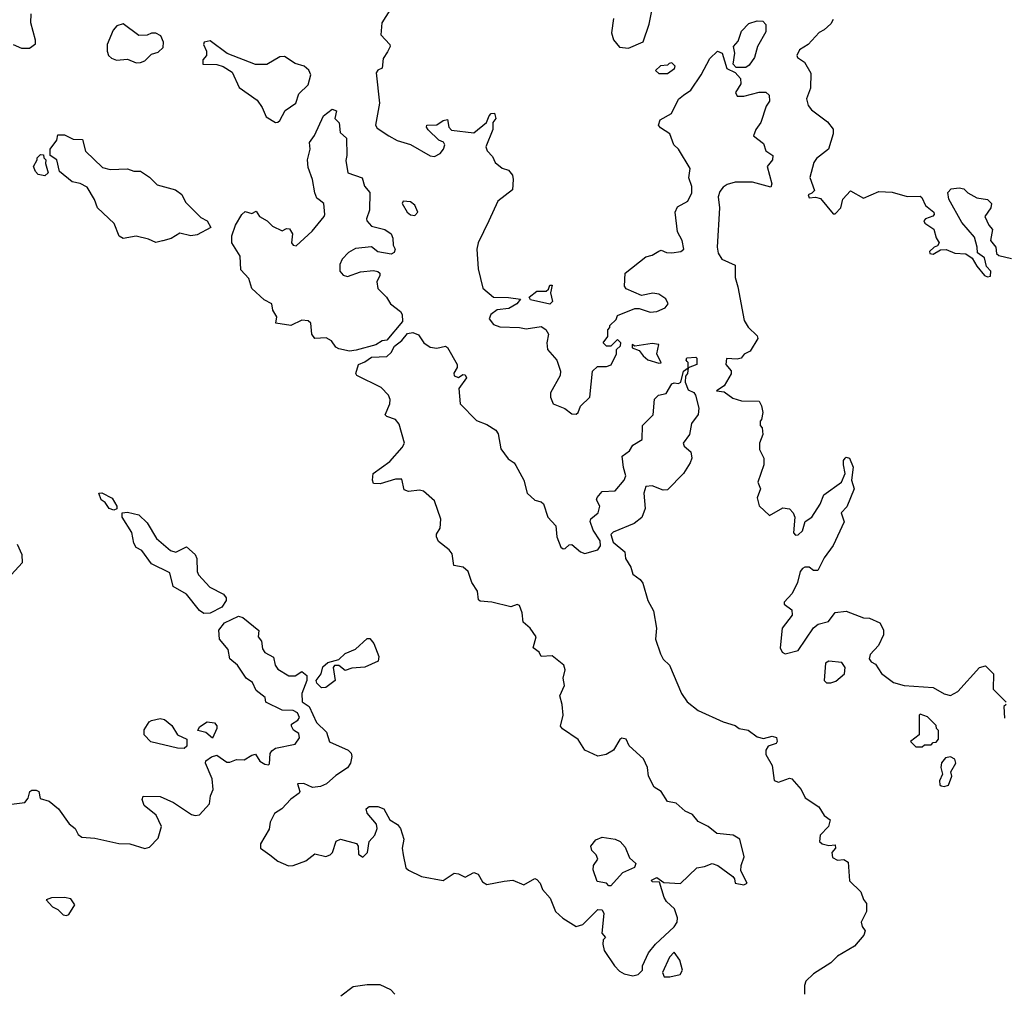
# Model space of a CAD drawing. Extents: x 2293830 to 2387798, y 66850 to 233222.
# Tile 35 of 192: x 2322150 to 2326672, y 150449 to 154919. Entities that reach past the tile are written whole.
import ezdxf

# ---------------------------------------------------------------- set-up
doc = ezdxf.new("R2010")
doc.units = 0

msp = doc.modelspace()

# ---------------------------------------------------------------- linework, layer by layer
at = {"layer": '0CON05XD'}
for points in [[(2323859.9, 154980.1), (2323813.1, 154905), (2323808.6, 154848.6), (2323848.8, 154805), (2323851.2, 154795), (2323839.3, 154770.7), (2323818.8, 154741.2), (2323815, 154696.2), (2323795, 154686.5), (2323786.4, 154675), (2323802.5, 154535), (2323784.2, 154435), (2323791.5, 154421.5), (2323845, 154385.6), (2323883.8, 154363.8), (2323945, 154345.6), (2324035, 154294.5), (2324055, 154290.6), (2324080.8, 154305), (2324096, 154325), (2324102, 154345), (2324095.9, 154355.9), (2324073.8, 154365), (2324025, 154412.5), (2324017.5, 154425), (2324020, 154435), (2324065, 154436.2), (2324095, 154456.2), (2324115, 154460), (2324120, 154425), (2324132.3, 154412.3), (2324235, 154398.6), (2324293.8, 154446.2), (2324305, 154477.5), (2324315, 154487.5), (2324330, 154490), (2324336.7, 154465), (2324323, 154447), (2324322.5, 154415), (2324290, 154335), (2324296.4, 154316.4), (2324320.7, 154290.7), (2324332.5, 154262.5), (2324365, 154236.7), (2324395, 154227.5), (2324413.3, 154205), (2324416.2, 154185), (2324412.5, 154137.5), (2324345, 154086), (2324304.7, 153995.3), (2324255.7, 153895), (2324249.2, 153865), (2324255.5, 153774.5), (2324276.4, 153686.4), (2324325, 153644.5), (2324394.1, 153644.1), (2324450, 153635), (2324432.5, 153615), (2324396.6, 153593.4), (2324343, 153587), (2324314, 153566), (2324305.7, 153545), (2324325, 153518.9), (2324355, 153508.5), (2324445, 153505.7), (2324475, 153498.8), (2324545, 153510), (2324566.4, 153496.4), (2324577.5, 153475), (2324570, 153435), (2324574.2, 153405), (2324616.1, 153356.1), (2324633.3, 153305), (2324632.5, 153285), (2324587.5, 153205), (2324587.5, 153185), (2324600, 153155), (2324653.6, 153133.6), (2324685, 153108.8), (2324705, 153108), (2324713.8, 153115), (2324725.9, 153144.1), (2324768, 153185), (2324780, 153305), (2324803.6, 153326.4), (2324845, 153326.2), (2324866.4, 153333.6), (2324890, 153385), (2324890, 153405), (2324908.3, 153421.7), (2324910, 153435), (2324895, 153450), (2324865, 153420), (2324845, 153420), (2324830, 153435), (2324850, 153465), (2324850, 153495), (2324860, 153505), (2324860, 153515), (2324888.3, 153541.7), (2324895, 153560), (2324975, 153592.5), (2324995, 153592.5), (2325045, 153576), (2325075, 153579.4), (2325114.6, 153595.4), (2325127.5, 153615), (2325117.2, 153637.2), (2325085, 153658.1), (2325057.3, 153662.7), (2325005, 153652.5), (2324935, 153682.5), (2324927.5, 153695), (2324930, 153755), (2325025, 153830), (2325055, 153837.5), (2325085, 153856.2), (2325095, 153860), (2325120, 153850), (2325145, 153849.1), (2325185.9, 153854.1), (2325200, 153865), (2325191.8, 153905), (2325170.8, 153945), (2325160, 154035), (2325170, 154060), (2325217.5, 154085), (2325236.4, 154123.6), (2325236.7, 154153.3), (2325223, 154193), (2325228.1, 154235), (2325175.8, 154325), (2325153.8, 154345), (2325135.5, 154395.5), (2325092.5, 154422.5), (2325083.8, 154435), (2325090.5, 154459.5), (2325142.5, 154487.5), (2325175.9, 154554.1), (2325198, 154572), (2325232.2, 154595), (2325278.8, 154665), (2325318.7, 154741.3), (2325355, 154774.2), (2325375.6, 154765.6), (2325396.7, 154695), (2325436, 154676), (2325459.5, 154649.5), (2325461.2, 154625), (2325436.7, 154585), (2325445, 154567.5), (2325475, 154567.5), (2325545, 154586.7), (2325576.4, 154586.4), (2325591.7, 154571.7), (2325592.5, 154545), (2325578.3, 154521.7), (2325553.6, 154446.4), (2325530, 154415), (2325520, 154385), (2325565, 154350), (2325577, 154317), (2325608.8, 154295), (2325606.7, 154275), (2325582.5, 154245), (2325603.3, 154165), (2325600, 154150), (2325515, 154173.1), (2325435, 154172.5), (2325398.3, 154161.7), (2325380.5, 154149.5), (2325365, 154130), (2325357.5, 154105), (2325363.3, 154055), (2325353.4, 153875), (2325357.4, 153847.4), (2325375, 153818.9), (2325435, 153792.5), (2325435.6, 153735), (2325447.1, 153692.9)], [(2322120, 154805), (2322158.3, 154788.3), (2322195, 154787.5), (2322221.7, 154808.3), (2322222.5, 154825), (2322200, 154905), (2322202.5, 154945)], [(2324876, 154925), (2324868.3, 154858.3), (2324876.4, 154826.4), (2324905, 154792.5), (2324945, 154787.5), (2325013, 154817), (2325041.2, 154898.8), (2325055, 154967.5)], [(2322685, 154720), (2322705, 154722.5), (2322725, 154730), (2322755, 154760), (2322785, 154770), (2322808.3, 154791.7), (2322810, 154815), (2322797.5, 154845), (2322775, 154857.5), (2322755, 154857.5), (2322735, 154847.5), (2322697, 154847), (2322625, 154900), (2322595, 154890), (2322579.3, 154870.7), (2322552, 154805), (2322551.2, 154775), (2322557.5, 154755), (2322571.7, 154741.7), (2322593.6, 154733.6), (2322645, 154737.5), (2322685, 154720)], [(2325485, 154700), (2325440, 154700), (2325426.2, 154715), (2325433.8, 154765), (2325428, 154795), (2325449.4, 154820.6), (2325464.3, 154865.8), (2325498.1, 154901.9), (2325536.6, 154913.4), (2325562.5, 154912.5), (2325576.2, 154896.2), (2325576.2, 154863.8), (2325538, 154795), (2325523.8, 154745), (2325499.5, 154710.5), (2325485, 154700)], [(2325885, 154920), (2325875, 154900), (2325845, 154872.5), (2325820.7, 154859.3), (2325770, 154805), (2325730.3, 154779.7), (2325718.8, 154755), (2325722.5, 154745), (2325754.4, 154724.4), (2325783.5, 154673.5), (2325780.9, 154605), (2325762.5, 154555), (2325770, 154525), (2325786, 154505), (2325859.2, 154449.2), (2325885.6, 154415.6), (2325886, 154395), (2325864.2, 154325), (2325809.1, 154280.9), (2325797, 154263), (2325778.1, 154195), (2325800, 154135), (2325788.3, 154121.7), (2325771.2, 154115), (2325775, 154100.8), (2325805, 154104), (2325828.1, 154098.1), (2325885, 154027.2), (2325895, 154028), (2325921.1, 154055), (2325930, 154095), (2325965, 154133.3), (2326025, 154099.1), (2326095, 154130), (2326156.4, 154126.4), (2326225, 154106.4), (2326285, 154108), (2326292.7, 154102.7), (2326309.2, 154065), (2326348, 154035), (2326350, 154025), (2326343, 154017), (2326310, 154005), (2326302, 153995), (2326306.2, 153985), (2326347.8, 153957.8), (2326357.9, 153917.9), (2326372.5, 153895), (2326365, 153880), (2326350, 153875), (2326327.5, 153855), (2326330, 153845), (2326345, 153842.5), (2326378.3, 153861.7), (2326405, 153863.3), (2326445, 153847.5), (2326494.2, 153844.2), (2326524.3, 153824.3), (2326545, 153786.7), (2326580, 153745), (2326595, 153737.5), (2326608.3, 153741.7), (2326610, 153765), (2326590, 153785), (2326580, 153825), (2326548.3, 153848.3), (2326547.5, 153875), (2326535, 153920), (2326477, 153987), (2326417.5, 154095), (2326412.5, 154125), (2326427, 154143), (2326465, 154146.7), (2326485, 154142), (2326503.6, 154123.6), (2326545, 154100.8), (2326595, 154093.8), (2326613.3, 154075), (2326610, 154055), (2326582.5, 154015), (2326600, 153975), (2326616.7, 153955), (2326607.5, 153905), (2326632.5, 153875), (2326635.7, 153845.7), (2326646.4, 153836.4), (2326705, 153822.5)], [(2323325, 154446.7), (2323335, 154448.8), (2323345, 154456.7), (2323368.3, 154501.7), (2323417.1, 154535), (2323432.2, 154577.8), (2323475, 154620), (2323486.7, 154665), (2323477, 154687), (2323455.5, 154705.5), (2323415, 154717.1), (2323365, 154749.2), (2323345, 154748), (2323285, 154713.3), (2323233.3, 154713.3), (2323102.9, 154762.9), (2323025, 154822.5), (2322997.5, 154815), (2322993.3, 154805), (2323007.5, 154775), (2323007.5, 154755), (2322990, 154735), (2322990, 154715), (2323055, 154713.3), (2323083.6, 154703.6), (2323125, 154677.5), (2323157, 154607), (2323239.5, 154549.5), (2323263.3, 154515), (2323282.3, 154472.3), (2323325, 154446.7)], [(2325125, 154672.5), (2325157.5, 154695), (2325160, 154705), (2325145, 154720), (2325131.7, 154718.3), (2325125, 154710), (2325093, 154707), (2325070, 154685), (2325085, 154672.5), (2325125, 154672.5)], [(2323665, 153396.2), (2323615, 153406.9), (2323601.4, 153415), (2323581.1, 153445), (2323557.7, 153457.7), (2323505, 153455.8), (2323491.4, 153475), (2323486.9, 153525), (2323475, 153535.5), (2323445, 153539.1), (2323395, 153514.5), (2323326.7, 153525), (2323331.1, 153555), (2323311.5, 153585), (2323308.1, 153615), (2323272.8, 153632.8), (2323215.5, 153685), (2323201.2, 153731.2), (2323165, 153770), (2323162.6, 153832.6), (2323123.2, 153895), (2323123.3, 153926.7), (2323140, 153975), (2323170, 154025), (2323185, 154038), (2323215, 154029.4), (2323235, 154040), (2323250.6, 154015), (2323285.5, 153995.5), (2323310.3, 153970.3), (2323355, 153950), (2323375, 153960), (2323388.5, 153958.5), (2323402.5, 153935), (2323398.6, 153895), (2323405, 153884.2), (2323419.5, 153880.5), (2323492.6, 153947.4), (2323547.5, 154015), (2323551.4, 154025), (2323546, 154075), (2323525, 154091.4), (2323515, 154099.2), (2323505, 154123.8), (2323494.4, 154185), (2323475, 154240), (2323471.4, 154275), (2323483.8, 154325), (2323481.2, 154355), (2323502.9, 154387.1), (2323545, 154477.5), (2323585, 154507.5), (2323605, 154500), (2323597.5, 154465), (2323617.5, 154445), (2323621.2, 154401.2), (2323650, 154375), (2323652.5, 154295), (2323647.5, 154272.5), (2323656.4, 154216.4), (2323722.7, 154192.7), (2323732.5, 154155), (2323758, 154125), (2323755.9, 154044.1), (2323742, 154005), (2323744, 153995), (2323765, 153970.8), (2323826.7, 153955), (2323855, 153936.2), (2323862.9, 153915), (2323864.2, 153884.2), (2323873.3, 153865), (2323869.3, 153850.7), (2323855, 153842.5), (2323795, 153852.5), (2323765, 153876.7), (2323691.3, 153868.7), (2323659.8, 153850.2), (2323630.7, 153819.3), (2323619.6, 153795), (2323619.5, 153765), (2323635, 153745.7), (2323655, 153740), (2323715, 153760.8), (2323775, 153768), (2323795, 153763.3), (2323803.3, 153755), (2323803.3, 153745), (2323790, 153715), (2323794, 153685), (2323834.3, 153645), (2323852.5, 153615), (2323898.8, 153578.8), (2323905.6, 153565), (2323907.5, 153532.5), (2323835, 153448.1), (2323815, 153444.4), (2323785, 153426.5), (2323695, 153400.8), (2323665, 153396.2)], [(2322775, 153896.2), (2322741.4, 153911.4), (2322685, 153924.4), (2322625, 153913.5), (2322606.7, 153925), (2322582.9, 153982.9), (2322507.5, 154055), (2322493.8, 154093.8), (2322459.3, 154149.3), (2322427, 154167), (2322390, 154175), (2322331.7, 154221.7), (2322320, 154275), (2322290, 154295), (2322290, 154325), (2322320, 154365), (2322325, 154390), (2322355, 154390), (2322395, 154370), (2322438.3, 154368.3), (2322452.5, 154315), (2322530.5, 154240.5), (2322565, 154231.2), (2322645, 154233.8), (2322674.1, 154224.1), (2322705, 154223.3), (2322745, 154196.2), (2322780.7, 154160.7), (2322865, 154137.1), (2322895, 154115.6), (2322911.2, 154081.2), (2322980.9, 154010.9), (2323010, 153995), (2323027.5, 153965), (2322965, 153930.8), (2322935, 153926.9), (2322885, 153938.9), (2322845, 153914.5), (2322806.4, 153903.6), (2322805, 153903.1), (2322775, 153896.2)], [(2322265, 154202.5), (2322235, 154207.5), (2322221.7, 154221.7), (2322212.5, 154245), (2322230, 154275), (2322230, 154285), (2322245, 154300), (2322258.3, 154298.3), (2322260, 154285), (2322270, 154275), (2322268.3, 154258.3), (2322280, 154215), (2322265, 154202.5)], [(2323965, 154019.4), (2323978.1, 154035), (2323965, 154067.5), (2323945, 154082.5), (2323910, 154085), (2323906.7, 154075), (2323928.6, 154035), (2323945, 154023.1), (2323965, 154019.4)], [(2324585, 153612.5), (2324495, 153632.5), (2324490, 153645), (2324525, 153672.5), (2324567, 153673), (2324578.3, 153681.7), (2324585, 153700), (2324595, 153700), (2324587.5, 153665), (2324596.2, 153625), (2324585, 153612.5)], [(2325447.1, 153692.9), (2325477.2, 153537.2), (2325495, 153507.5), (2325536.8, 153466.8), (2325539.2, 153455), (2325505, 153396.2), (2325477, 153383), (2325462.5, 153365), (2325445, 153360), (2325395, 153363.1), (2325392.5, 153335), (2325416.4, 153306.4), (2325417.4, 153292.6), (2325385, 153237.5), (2325350, 153215), (2325385, 153210), (2325425, 153181.2), (2325465, 153168.8), (2325545, 153166.7), (2325556.4, 153146.4), (2325562.5, 153115), (2325557, 153083), (2325550, 153075), (2325550, 153055), (2325560, 153045), (2325562.5, 153015), (2325547.5, 152975), (2325547.5, 152945), (2325567.5, 152905), (2325567.5, 152875), (2325540, 152795), (2325552.5, 152765), (2325536.4, 152723.6), (2325545, 152687.5), (2325592.5, 152642.5), (2325655, 152677.5), (2325685, 152672.5), (2325702.5, 152655), (2325710, 152635), (2325702.7, 152562.7), (2325712.3, 152552.3), (2325725, 152553.3), (2325745, 152572.5), (2325757.5, 152615), (2325787.5, 152635), (2325826.1, 152693.9), (2325842.7, 152737.3), (2325923.3, 152795), (2325940, 152835), (2325932.5, 152875), (2325933.3, 152895), (2325940, 152905), (2325945, 152910), (2325960, 152905), (2325976.7, 152865), (2325970, 152805), (2325982, 152765), (2325948.3, 152681.7), (2325922.5, 152655), (2325936.4, 152613.6), (2325886.2, 152505), (2325845, 152448.8), (2325815, 152390), (2325795, 152390), (2325775, 152405.7), (2325755, 152405.6), (2325745, 152399.2), (2325734.4, 152385), (2325721.2, 152335), (2325697.5, 152285), (2325660, 152245), (2325660, 152235), (2325695, 152210), (2325696.7, 152185), (2325651.9, 152125), (2325642.9, 152035), (2325650.8, 152015), (2325665, 152007.1), (2325725, 152022.9), (2325795, 152126.7), (2325816.1, 152143.9), (2325863.6, 152156.4), (2325895, 152197.5), (2325945, 152203.3), (2326025, 152173.3), (2326051.7, 152171.7), (2326099.3, 152149.3), (2326117, 152117), (2326117.5, 152095), (2326093.3, 152045), (2326055.9, 152004.1), (2326051.2, 151985), (2326060.5, 151970.5), (2326079.3, 151959.3), (2326107, 151917), (2326162.5, 151875), (2326211.2, 151861.2), (2326345, 151852), (2326395, 151824), (2326425, 151816), (2326458, 151835), (2326557.5, 151945), (2326585, 151952.5), (2326622.5, 151915), (2326620, 151845), (2326680, 151785)], [(2323905.4, 152954.6), (2323916.5, 152975), (2323891.8, 153061.8), (2323875, 153083.5), (2323836.4, 153096.4), (2323827.5, 153105), (2323850, 153155), (2323851.5, 153175), (2323843.1, 153195), (2323810, 153230), (2323697.5, 153285), (2323693.3, 153295), (2323705, 153336), (2323735, 153348), (2323765, 153370), (2323835, 153372.5), (2323855, 153391.2), (2323870.5, 153419.5), (2323905, 153445.7), (2323931.3, 153478.7), (2323955, 153483.3), (2323981.7, 153471.7), (2324005.5, 153435.5), (2324035, 153415.8), (2324065, 153410), (2324105, 153420), (2324115, 153413.3), (2324158, 153335), (2324158, 153322), (2324143.9, 153296.1), (2324145, 153284.2), (2324165, 153275.7), (2324185, 153290), (2324195, 153288.8), (2324201.2, 153275), (2324166.7, 153225), (2324172.5, 153155), (2324248.3, 153078.3), (2324295, 153060.8), (2324336, 153035), (2324347, 153017), (2324359.1, 152949.1), (2324393, 152903), (2324420, 152885), (2324427.5, 152872.5), (2324464.2, 152805), (2324480, 152745), (2324515, 152712.5), (2324545, 152705.7), (2324555, 152696.2), (2324575.5, 152635.5), (2324612.5, 152595), (2324617.1, 152545), (2324635, 152497.5), (2324645, 152490), (2324655, 152491.4), (2324672.5, 152507.5), (2324685, 152508.6), (2324725, 152475.7), (2324745, 152468.1), (2324805, 152484.4), (2324817.2, 152502.8), (2324815.4, 152525.4), (2324784.1, 152575), (2324769.4, 152615), (2324773.2, 152626.8), (2324806.7, 152655), (2324813.5, 152685), (2324798.8, 152715), (2324801.2, 152725), (2324825, 152753.3), (2324885, 152756), (2324925.5, 152804.5), (2324934, 152825), (2324922.3, 152862.3), (2324916.9, 152915), (2324950.8, 152939.2), (2324965.6, 152965), (2325008.5, 152991.5), (2325010, 153055), (2325058.5, 153105), (2325065, 153176.2), (2325083.3, 153195), (2325117.9, 153202.1), (2325145, 153247.5), (2325155, 153252), (2325175, 153248), (2325185.9, 153254.1), (2325197.5, 153305), (2325220, 153320), (2325220, 153345), (2325215, 153350), (2325210, 153355), (2325213, 153367), (2325255, 153370), (2325260, 153365), (2325260, 153335), (2325220, 153320), (2325216.7, 153295), (2325207.5, 153282.5), (2325205.5, 153255), (2325219.6, 153219.6), (2325245, 153206.5), (2325253.1, 153195), (2325268.8, 153135), (2325265, 153106.2), (2325235.5, 153065), (2325225.7, 153015), (2325196.7, 152975), (2325201.4, 152961.4), (2325231.4, 152935), (2325235.8, 152905), (2325228.8, 152885), (2325198.8, 152835), (2325125, 152760), (2325105, 152758), (2325055, 152778.6), (2325025, 152776), (2325015.6, 152745), (2325021.9, 152675), (2325006.6, 152633.4), (2324971.2, 152605), (2324874.5, 152565.5), (2324864, 152555), (2324875, 152520), (2324928.8, 152475), (2324932.5, 152445), (2324956.7, 152405), (2324965, 152373.3), (2324998.7, 152348.7), (2325011.1, 152331.1), (2325035, 152252.5), (2325060, 152205), (2325074.2, 152125), (2325070, 152075), (2325093, 152007), (2325105, 151983.3), (2325133.3, 151955), (2325188.8, 151825), (2325215, 151786.7), (2325265, 151747.5), (2325380, 151695), (2325435, 151678.8), (2325453.8, 151663.8), (2325495, 151657.5), (2325536.1, 151626.1), (2325565, 151618.8), (2325605, 151628.8), (2325625, 151622.5), (2325628.8, 151605), (2325623.3, 151595), (2325587, 151583), (2325575.6, 151564.4), (2325576.9, 151545), (2325605.4, 151495.4), (2325615, 151426.2), (2325635, 151417.8), (2325685, 151436.7), (2325695, 151433.8), (2325738.8, 151385), (2325756.8, 151346.8), (2325819.2, 151305), (2325844.7, 151264.7), (2325872.5, 151245), (2325864.4, 151215), (2325825.5, 151175), (2325823.3, 151145), (2325835, 151135.6), (2325865, 151127.1), (2325895, 151130), (2325896.7, 151115), (2325880, 151095), (2325882.5, 151072.5), (2325905, 151059.5), (2325935, 151062.5), (2325955, 151051.2), (2325960, 150965), (2326013.3, 150915), (2326025, 150880), (2326038.3, 150861.7), (2326038.8, 150825), (2326014.4, 150775), (2326018, 150755), (2326033.3, 150735), (2326026.7, 150715), (2325983.3, 150665), (2325905, 150620), (2325875, 150588.8), (2325795, 150537.5), (2325760, 150505), (2325753.3, 150485), (2325753.3, 150445)], [(2325085, 153341.2), (2325095, 153343.3), (2325076, 153385), (2325085, 153427.5), (2325055, 153432), (2324975, 153420), (2324961.7, 153428.3), (2324961.7, 153411.7), (2324995, 153400), (2325012.5, 153375), (2325035, 153356.7), (2325085, 153341.2)], [(2322051.2, 151308.8), (2322172.5, 151325), (2322188.8, 151345), (2322196.7, 151375), (2322205, 151381.2), (2322225, 151380.8), (2322238, 151375), (2322243, 151343), (2322285, 151331.2), (2322327.8, 151295), (2322377, 151227), (2322405, 151205.6), (2322418.3, 151178.3), (2322435, 151166), (2322495, 151161.2), (2322605, 151135.8), (2322655, 151134.4), (2322725, 151113.3), (2322745, 151120), (2322785, 151161.2), (2322800.4, 151215), (2322777, 151267), (2322721.3, 151311.3), (2322712, 151338), (2322716.2, 151353.8), (2322795, 151351.8), (2322855.4, 151325.4), (2322939.1, 151269.1), (2322955, 151264.6), (2322975, 151268.8), (2323021.7, 151318.3), (2323025.5, 151355), (2323037.8, 151385), (2323033.6, 151433.6), (2323002.5, 151505), (2323004, 151516), (2323030, 151535), (2323055, 151542), (2323100.6, 151510.6), (2323115, 151509.4), (2323145, 151521.5), (2323179.8, 151520.2), (2323215, 151542.5), (2323233, 151547), (2323252.5, 151515), (2323275, 151500), (2323291.7, 151498.3), (2323297.5, 151502.5), (2323300, 151550), (2323308.3, 151561.7), (2323325, 151573.8), (2323415, 151592.5), (2323435, 151621.2), (2323431.5, 151641.5), (2323407.4, 151657.4), (2323398.1, 151675), (2323398.6, 151685), (2323427.3, 151702.8), (2323434.5, 151715), (2323426.1, 151736.1), (2323405, 151746.7), (2323355, 151748.5), (2323280, 151785), (2323276.7, 151806.7), (2323235, 151839.2), (2323219.2, 151875), (2323189.2, 151895), (2323149.2, 151955), (2323114.1, 151984.1), (2323106.8, 152026.8), (2323067.9, 152075), (2323064.4, 152115.6), (2323090.3, 152149.7), (2323155, 152180), (2323175, 152174.5), (2323199.4, 152155), (2323248.5, 152115), (2323245.4, 152085), (2323260, 152065), (2323265, 152030), (2323275, 152014), (2323315, 151992.5), (2323322.9, 151955), (2323335, 151937.5), (2323385, 151905.7), (2323415, 151906), (2323445, 151925.8), (2323467.8, 151907.8), (2323467.9, 151885), (2323445.9, 151825), (2323447.2, 151787.2), (2323478.6, 151765), (2323512, 151692), (2323558.4, 151648.4), (2323572.9, 151602.9), (2323658.8, 151565), (2323671.3, 151551.3), (2323675.5, 151535.5), (2323668.2, 151505), (2323655, 151484.3), (2323601.1, 151448.9), (2323559.1, 151410.9), (2323531.2, 151398.8), (2323495, 151393.8), (2323455, 151412), (2323425, 151410), (2323436.7, 151375), (2323432.7, 151367.3), (2323395, 151339.4), (2323354, 151295), (2323320, 151275), (2323300, 151235), (2323295, 151202.5), (2323255.8, 151135), (2323255.8, 151115), (2323298, 151085), (2323335, 151055.7), (2323384.6, 151034.6), (2323405, 151035.5), (2323463.8, 151056.2), (2323505, 151089.2), (2323555, 151076.7), (2323575, 151084.5), (2323585.6, 151095), (2323602.4, 151147.6), (2323623.2, 151156.8), (2323696.5, 151136.5), (2323704.4, 151124.4), (2323705, 151087.5), (2323725, 151074), (2323746.2, 151095), (2323754, 151145), (2323780, 151175), (2323791.4, 151205), (2323788, 151225), (2323746, 151276), (2323741.2, 151295), (2323755, 151306), (2323795, 151305.8), (2323821.2, 151295), (2323849.2, 151245), (2323885, 151224), (2323898.1, 151205), (2323913.9, 151156.1), (2323905.8, 151115), (2323910, 151085), (2323922.9, 151025), (2323934.5, 151014.5), (2323995, 150984.4), (2324094, 150966), (2324145, 151000), (2324165, 150998), (2324195, 150982.1), (2324235, 151002.9), (2324255, 150996.4), (2324275, 150960.8), (2324295, 150948.8), (2324373.9, 150963.9), (2324415, 150968), (2324465, 150946.7), (2324515, 150975.8), (2324525, 150972), (2324539.4, 150955), (2324550.5, 150925), (2324585.4, 150885), (2324611.1, 150825), (2324644.4, 150794.4), (2324705, 150755.6), (2324735.3, 150764.7), (2324805, 150833.3), (2324825, 150832.5), (2324832.5, 150815), (2324822.5, 150725), (2324840, 150705), (2324830, 150695), (2324827.5, 150675), (2324833.3, 150645), (2324880.8, 150575), (2324905, 150550.8), (2324925, 150537.5), (2324965, 150528.8), (2324990, 150535), (2325010, 150555), (2325010, 150575), (2325037.5, 150635), (2325070, 150675), (2325155.7, 150754.3), (2325168.8, 150775), (2325170, 150795), (2325157, 150837), (2325120.7, 150870.7), (2325109.3, 150889.3), (2325088.3, 150958.3), (2325055, 150960), (2325051.7, 150968.3), (2325075, 150980), (2325107.5, 150957.5), (2325185, 150953.3), (2325260, 151025), (2325295, 151030.5), (2325330, 151045), (2325355.4, 151035.4), (2325424.5, 150984.5), (2325432, 150975), (2325435, 150953.8), (2325475, 150946.2), (2325490, 150955), (2325461.1, 151011.1), (2325462.7, 151035), (2325476.8, 151075), (2325457.1, 151157.1), (2325425.6, 151174.4), (2325351.7, 151181.7), (2325311.1, 151215), (2325265, 151237.3), (2325239.5, 151269.5), (2325205.5, 151285), (2325165, 151321.5), (2325125, 151329.2), (2325095.2, 151375.2), (2325062.9, 151395), (2325037.8, 151445), (2325032.5, 151485), (2325015.2, 151525.2), (2324948.1, 151585), (2324934.3, 151615), (2324915, 151619.6), (2324905.3, 151614.7), (2324876.2, 151565), (2324842.5, 151545), (2324805, 151538), (2324745.5, 151565.5), (2324715, 151614.4), (2324642.5, 151662.5), (2324633.6, 151675), (2324645.4, 151725), (2324641.4, 151775), (2324630, 151815), (2324651.4, 151861.4), (2324645.6, 151895), (2324655.4, 151934.6), (2324649.1, 151955), (2324595, 151997.7), (2324545, 151994.5), (2324535, 152015.7), (2324507.5, 152035), (2324521.4, 152085), (2324494.3, 152125), (2324462.3, 152152.3), (2324457.8, 152195), (2324445, 152228.9), (2324435, 152234.1), (2324405, 152222.5), (2324317.5, 152245), (2324265, 152248.8), (2324256, 152256), (2324251.9, 152295), (2324225.6, 152335), (2324209.2, 152385), (2324186.2, 152405), (2324143.3, 152413.3), (2324136, 152466), (2324122.5, 152485), (2324073.6, 152523.6), (2324063.1, 152545), (2324063.1, 152556.9), (2324080.6, 152585), (2324083.3, 152625), (2324055, 152710), (2324004.4, 152754.4), (2323985, 152759.2), (2323935, 152753.3), (2323915, 152760), (2323905, 152810), (2323875, 152810), (2323805, 152787.5), (2323775, 152790), (2323770, 152805), (2323772.5, 152835), (2323849.7, 152890.3), (2323905.4, 152954.6)], [(2322582.5, 152667.5), (2322560, 152675), (2322542.3, 152702.3), (2322523.8, 152715), (2322512.5, 152745), (2322526.4, 152746.4), (2322575, 152722.5), (2322596.2, 152685), (2322595, 152672.5), (2322582.5, 152667.5)], [(2322995, 152192.9), (2322975, 152205.6), (2322915, 152281.1), (2322855, 152317.1), (2322839.1, 152379.1), (2322755, 152420), (2322711.1, 152481.1), (2322685, 152496.2), (2322674.3, 152515), (2322664.2, 152565), (2322620, 152635), (2322620, 152655), (2322645, 152658), (2322696, 152645), (2322735, 152608.8), (2322777.5, 152537.5), (2322841.7, 152481.7), (2322866.6, 152473.4), (2322915, 152499.2), (2322955, 152463.8), (2322963.1, 152445), (2322964.6, 152385), (2322970.7, 152370.7), (2323023.4, 152313.4), (2323085, 152281.4), (2323098.6, 152265), (2323098.1, 152251.9), (2323077.8, 152222.2), (2323025, 152194.3), (2322995, 152192.9)], [(2322110.7, 152369.3), (2322163, 152427), (2322161.7, 152461.7), (2322139.3, 152509.3)], [(2323535, 151850.6), (2323515, 151871.9), (2323511.1, 151885), (2323534.6, 151915), (2323542.1, 151947.9), (2323565, 151968), (2323615, 151981.2), (2323645, 152008.6), (2323691.3, 152028.7), (2323745, 152078), (2323757, 152077), (2323775.6, 152055), (2323798.8, 151995), (2323795.9, 151974.1), (2323735, 151946), (2323675, 151940.8), (2323645, 151931.5), (2323615, 151953.8), (2323596.1, 151953.9), (2323590, 151945), (2323599.1, 151885), (2323555, 151853.5), (2323535, 151850.6)], [(2325875, 151874.2), (2325897.7, 151882.3), (2325937.8, 151915), (2325940.3, 151945), (2325925, 151967.1), (2325865, 151972.9), (2325850, 151965), (2325843.5, 151885), (2325854.2, 151874.2), (2325875, 151874.2)], [(2326680, 151775), (2326670, 151765), (2326671.7, 151711.7)], [(2326295, 151580), (2326305, 151590), (2326335, 151590), (2326345, 151600), (2326358.3, 151601.7), (2326370, 151615), (2326370, 151655), (2326360, 151665), (2326358.3, 151678.3), (2326318.3, 151718.3), (2326285, 151730), (2326280, 151725), (2326280, 151635), (2326240, 151605), (2326265, 151580), (2326295, 151580)], [(2322905, 151573.3), (2322875, 151573.8), (2322752.6, 151602.6), (2322721.4, 151635), (2322721.1, 151658.9), (2322744.4, 151695.6), (2322755, 151702), (2322795, 151710), (2322815, 151705.6), (2322848.8, 151678.8), (2322875, 151636.2), (2322917.5, 151615), (2322917, 151583), (2322905, 151573.3)], [(2323035, 151620), (2323005, 151646.2), (2322967.5, 151655), (2322975, 151672.5), (2323010, 151695), (2323045, 151691.2), (2323055, 151677.5), (2323055.7, 151665), (2323035, 151620)], [(2326395, 151397.5), (2326415, 151404.2), (2326430, 151445), (2326426.7, 151465), (2326449.2, 151505), (2326444.3, 151524.3), (2326425, 151534), (2326400.8, 151529.2), (2326382.5, 151507.5), (2326380, 151485), (2326387.5, 151455), (2326374, 151425), (2326376, 151406), (2326381.7, 151401.7), (2326395, 151397.5)], [(2324865, 150942.5), (2324855, 150942.5), (2324844, 150954), (2324802, 150962), (2324782.9, 151015), (2324784.3, 151035), (2324804.4, 151065), (2324797.1, 151085), (2324777.5, 151105), (2324772.5, 151125), (2324795.9, 151154.1), (2324824.1, 151165.9), (2324885, 151156.7), (2324907.5, 151145), (2324929.7, 151119.7), (2324950.7, 151070.7), (2324980, 151045), (2324973.9, 151026.1), (2324918.8, 151001.2), (2324865, 150942.5)], [(2322365, 150805.5), (2322375, 150811.1), (2322402.9, 150855), (2322385, 150881.9), (2322355, 150888.8), (2322295, 150887.5), (2322271.7, 150878.3), (2322300, 150845), (2322325, 150834), (2322349.6, 150809.6), (2322365, 150805.5)], [(2325135, 150524), (2325182.5, 150535), (2325193.8, 150555), (2325180.7, 150600.7), (2325155, 150637.5), (2325133.3, 150615), (2325102.5, 150545), (2325110, 150525), (2325135, 150524)], [(2323872, 150445), (2323854.2, 150465), (2323805, 150488), (2323745, 150487.6), (2323681.8, 150478.2), (2323624.3, 150435.7)]]:
    msp.add_lwpolyline(points, dxfattribs=at)

doc.saveas('drawing.dxf')
